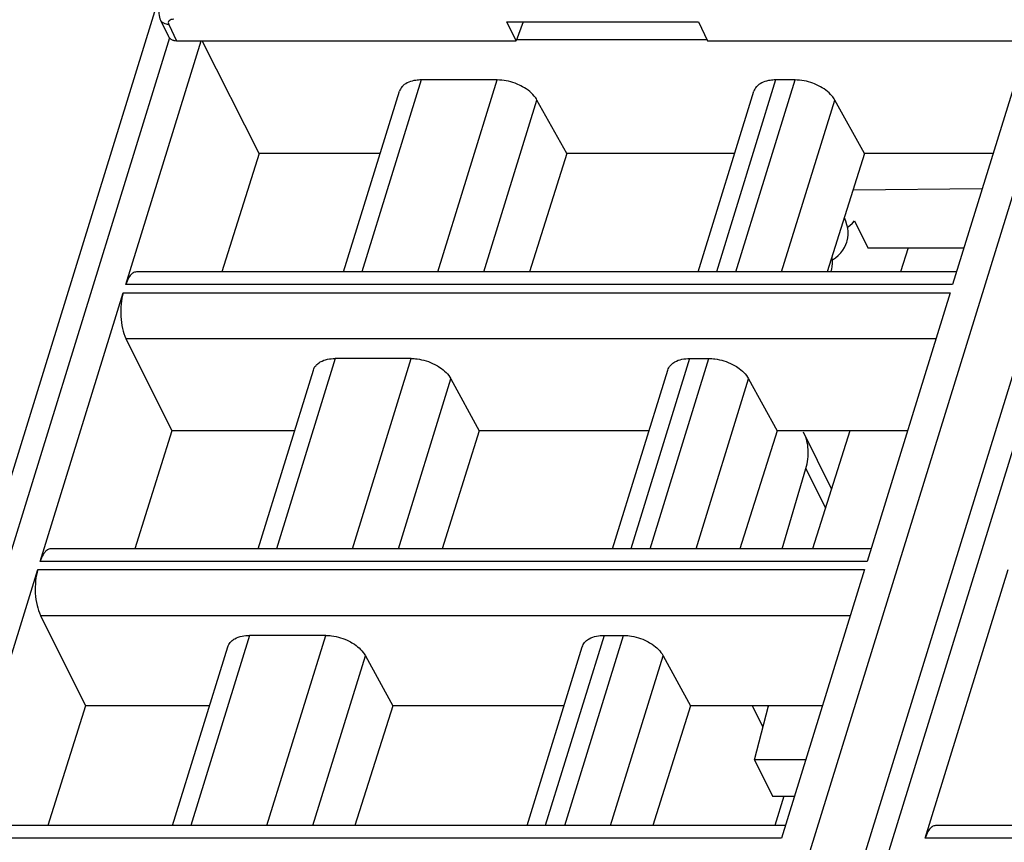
# Model space of a CAD drawing. Header units: millimetres. Extents: x 0 to 420, y 0 to 297.
# Tile 34 of 76: x 125 to 141, y 94 to 108. Entities that reach past the tile are written whole.
import ezdxf

# ---------------------------------------------------------------- set-up
doc = ezdxf.new("R2010")
doc.units = ezdxf.units.MM
doc.header["$LTSCALE"] = 23.1
doc.layers.get('0').update_dxf_attribs({"linetype": 'CONTINUOUS'})
doc.layers.add('1', color=7, linetype='CONTINUOUS')

msp = doc.modelspace()

# ---------------------------------------------------------------- linework, layer by layer
at = {"color": 7, "linetype": 'CONTINUOUS'}
for p, q in [((115.81301, 71.96999), (127.4976, 109.78134)), ((131.32307, 71.78917), (142.55025, 108.12034)), ((126.97203, 107.64487), (127.1006, 107.38286)), ((132.67868, 107.31573), (132.53048, 107.61774)), ((132.53048, 107.61774), (135.60068, 107.61774)), ((132.78979, 107.61774), (132.67868, 107.31573)), ((135.60068, 107.61774), (135.74888, 107.31573)), ((126.41539, 103.40511), (127.62386, 107.31573)), ((127.23103, 107.31573), (132.67868, 107.31573)), ((128.55643, 105.50565), (127.63947, 107.31573)), ((132.67868, 107.33487), (135.73949, 107.33487)), ((135.74888, 107.31573), (141.31989, 107.31573)), ((140.88734, 107.31573), (139.67886, 103.40511)), ((132.37408, 106.68591), (131.15436, 106.68591)), ((137.15131, 106.68591), (136.84037, 106.68591)), ((129.9098, 103.60692), (130.80512, 106.50419)), ((135.59581, 103.60692), (136.49114, 106.50419)), ((133.4887, 105.50565), (133.01126, 106.36394)), ((138.26593, 105.50565), (137.7885, 106.36394)), ((128.55643, 105.50565), (127.9584, 103.60692)), ((130.49655, 105.50565), (128.55643, 105.50565)), ((133.4887, 105.50565), (132.88998, 103.60692)), ((136.18256, 105.50565), (133.4887, 105.50565)), ((138.26593, 105.50565), (137.66722, 103.60692)), ((140.32798, 105.50565), (138.26593, 105.50565)), ((138.08229, 104.92324), (140.15559, 104.9478)), ((138.10585, 104.42962), (138.31958, 103.99408)), ((138.31958, 103.99408), (139.86087, 103.99408)), ((138.96611, 103.99408), (138.84286, 103.60692)), ((137.72501, 103.60692), (137.73375, 103.63134)), ((139.74122, 103.60692), (126.58457, 103.60692)), ((125.04368, 98.96626), (126.37504, 103.27454)), ((139.63851, 103.27454), (138.30715, 98.96626)), ((126.41806, 102.5401), (127.15584, 101.0588)), ((130.99363, 102.2188), (129.7739, 102.2188)), ((135.45993, 102.2188), (135.77087, 102.2188)), ((128.53809, 99.16806), (129.42409, 102.03516)), ((131.62977, 101.89343), (132.0865, 101.0588)), ((134.2241, 99.16806), (135.1101, 102.03516)), ((136.407, 101.89343), (136.86374, 101.0588)), ((127.15584, 101.0588), (126.56033, 99.16806)), ((129.12237, 101.0588), (127.15584, 101.0588)), ((132.0865, 101.0588), (131.49031, 99.16806)), ((134.80838, 101.0588), (132.0865, 101.0588)), ((136.86374, 101.0588), (136.26755, 99.16806)), ((138.9538, 101.0588), (136.86374, 101.0588)), ((137.73623, 100.13067), (137.28965, 101.0407)), ((138.03169, 101.0588), (137.42979, 99.16806)), ((136.94726, 99.16806), (137.32566, 100.45807)), ((138.36952, 99.16806), (125.21286, 99.16806)), ((123.67197, 94.5274), (125.00333, 98.83569)), ((138.2668, 98.83569), (136.93544, 94.5274)), ((139.2379, 94.5274), (140.56926, 98.83569)), ((125.04635, 98.10124), (125.76799, 96.65237)), ((129.62192, 97.77994), (128.40219, 97.77994)), ((134.08822, 97.77994), (134.39916, 97.77994)), ((127.16638, 94.72921), (128.05238, 97.59631)), ((132.85239, 94.72921), (133.73839, 97.59631)), ((130.25806, 97.45458), (130.69705, 96.65237)), ((135.0353, 97.45458), (135.47429, 96.65237)), ((125.76799, 96.65237), (125.16227, 94.72921)), ((127.76068, 96.65237), (125.76799, 96.65237)), ((130.69705, 96.65237), (130.09064, 94.72921)), ((133.44669, 96.65237), (130.69705, 96.65237)), ((135.47429, 96.65237), (134.86787, 94.72921)), ((137.59211, 96.65237), (135.47429, 96.65237)), ((136.63756, 96.30508), (136.46714, 96.65237)), ((136.50293, 95.78266), (136.72707, 96.65237)), ((136.50293, 95.78266), (136.78736, 95.20306)), ((137.32335, 95.78266), (136.50293, 95.78266)), ((136.78736, 95.20306), (137.14424, 95.20306)), ((136.97231, 95.20306), (136.82588, 94.72921)), ((136.99781, 94.72921), (123.84115, 94.72921)), ((152.56374, 94.72921), (139.40708, 94.72921))]:
    msp.add_line(p, q, dxfattribs=at)
at = {"color": 9, "linetype": 'CONTINUOUS'}
for p, q in [((130.50981, 72.04538), (141.87758, 108.83151)), ((127.10316, 107.57631), (127.23103, 107.31573)), ((142.70573, 107.43797), (131.75665, 72.00675)), ((127.11567, 107.3599), (116.20353, 72.04819)), ((131.15436, 106.68591), (130.20288, 103.60692)), ((131.4226, 103.60692), (132.37408, 106.68591)), ((136.84037, 106.68591), (135.88889, 103.60692)), ((136.19983, 103.60692), (137.15131, 106.68591)), ((132.15928, 103.60692), (133.01126, 106.36394)), ((136.93651, 103.60692), (137.7885, 106.36394)), ((139.67886, 103.40511), (126.41539, 103.40511)), ((126.37504, 103.27454), (139.63851, 103.27454)), ((126.41806, 102.5401), (139.41155, 102.5401)), ((129.77391, 102.2188), (128.83117, 99.16806)), ((130.05089, 99.16806), (130.99364, 102.2188)), ((135.45993, 102.2188), (134.51718, 99.16806)), ((134.82812, 99.16806), (135.77087, 102.2188)), ((130.78757, 99.16806), (131.62977, 101.89343)), ((135.5648, 99.16806), (136.407, 101.89343)), ((137.32566, 100.45807), (137.6379, 99.8218)), ((138.30715, 98.96626), (125.04368, 98.96626)), ((125.00333, 98.83569), (138.2668, 98.83569)), ((125.04635, 98.10124), (138.03984, 98.10124)), ((128.4022, 97.77994), (127.45946, 94.72921)), ((128.67918, 94.72921), (129.62193, 97.77994)), ((134.08822, 97.77994), (133.14547, 94.72921)), ((133.45642, 94.72921), (134.39916, 97.77994)), ((129.41586, 94.72921), (130.25806, 97.45458)), ((134.19309, 94.72921), (135.0353, 97.45458)), ((136.71358, 96.65237), (136.72242, 96.63435)), ((136.93544, 94.5274), (123.67197, 94.5274)), ((152.50137, 94.5274), (139.2379, 94.5274))]:
    msp.add_line(p, q, dxfattribs=at)
at = {"color": 7, "linetype": 'CONTINUOUS'}
for points in [[(126.95395, 107.82455), (126.9501, 107.80854), (126.94601, 107.78012), (126.9453, 107.75098), (126.94806, 107.72149), (126.9543, 107.69212), (126.96392, 107.66344), (126.97269, 107.6438)], [(137.98222, 104.0852), (137.98861, 104.10773), (137.99806, 104.15471), (138.00274, 104.20414), (138.00221, 104.2562), (137.99601, 104.31028), (137.98403, 104.36507), (137.96628, 104.42023), (137.9427, 104.47566), (137.94173, 104.47749)], [(137.99283, 104.32481), (138.03024, 104.35342), (138.07082, 104.39071), (138.10585, 104.42962)], [(137.7513, 103.79957), (137.79893, 103.83246), (137.84418, 103.87054), (137.88386, 103.91145), (137.91796, 103.95495), (137.94636, 104.0007), (137.96863, 104.04743), (137.98252, 104.08616)], [(137.73349, 103.6305), (137.73958, 103.65206), (137.74843, 103.69628), (137.75277, 103.74243), (137.75231, 103.79055), (137.74675, 103.84014), (137.74433, 103.85147)]]:
    msp.add_lwpolyline(points, dxfattribs=at)
at = {"color": 9, "linetype": 'CONTINUOUS'}
msp.add_arc((127.0659, 107.69033), 0.10418, 206.210623, 221.547049, dxfattribs=at)
for points, knots in [([(127.10316, 107.57631), (127.09159, 107.57631), (127.05002, 107.57964), (127.00804, 107.59858), (126.98793, 107.62123)], [0, 0, 0, 0, 0.27643949, 1, 1, 1, 1]), ([(127.18528, 107.65918), (127.1705, 107.6592), (127.14363, 107.65605), (127.10942, 107.63899), (127.0928, 107.60775), (127.09842, 107.58598), (127.10316, 107.57631)], [0, 0, 0, 0, 0.31096228, 0.5624428, 0.7733345, 1, 1, 1, 1])]:
    msp.add_open_spline(points, degree=3, knots=knots, dxfattribs=at)
at = {"color": 7, "linetype": 'CONTINUOUS'}
for points in [[(127.1006, 107.38287), (127.10471, 107.37451), (127.11004, 107.36666), (127.11626, 107.35972)], [(126.58457, 103.60691), (126.57444, 103.6069), (126.5642, 103.60516), (126.55459, 103.60196)], [(125.21286, 99.16806), (125.20273, 99.16805), (125.19249, 99.16631), (125.18288, 99.16311)], [(139.40708, 94.7292), (139.39695, 94.7292), (139.38671, 94.72746), (139.37711, 94.72426)]]:
    msp.add_open_spline(points, degree=3, dxfattribs=at)
for points, knots in [([(127.11626, 107.35972), (127.11976, 107.35581), (127.13565, 107.34053), (127.1558, 107.33004), (127.17169, 107.32478)], [0, 0, 0, 0, 0.23864209, 1, 1, 1, 1]), ([(127.17169, 107.32478), (127.17625, 107.32326), (127.19558, 107.31782), (127.21578, 107.31573), (127.23103, 107.31573)], [0, 0, 0, 0, 0.23977868, 1, 1, 1, 1]), ([(131.15436, 106.68591), (131.12468, 106.68591), (131.0221, 106.67955), (130.91565, 106.64346), (130.86183, 106.59293)], [0, 0, 0, 0, 0.28674265, 1, 1, 1, 1]), ([(132.75159, 106.59293), (132.72208, 106.60784), (132.60257, 106.65962), (132.47124, 106.68591), (132.37408, 106.68591)], [0, 0, 0, 0, 0.25386908, 1, 1, 1, 1]), ([(136.84037, 106.68591), (136.8107, 106.68591), (136.70812, 106.67955), (136.60166, 106.64346), (136.54785, 106.59293)], [0, 0, 0, 0, 0.28674265, 1, 1, 1, 1]), ([(137.52883, 106.59293), (137.49932, 106.60784), (137.3798, 106.65962), (137.24848, 106.68591), (137.15131, 106.68591)], [0, 0, 0, 0, 0.25386908, 1, 1, 1, 1]), ([(130.86183, 106.59293), (130.85514, 106.58665), (130.83078, 106.56105), (130.81282, 106.52918), (130.8051, 106.5042)], [0, 0, 0, 0, 0.2596683, 1, 1, 1, 1]), ([(133.01126, 106.36394), (132.99866, 106.38659), (132.93118, 106.4822), (132.83234, 106.55213), (132.75159, 106.59293)], [0, 0, 0, 0, 0.22267824, 1, 1, 1, 1]), ([(136.54785, 106.59293), (136.54116, 106.58665), (136.5168, 106.56105), (136.49884, 106.52918), (136.49111, 106.5042)], [0, 0, 0, 0, 0.2596683, 1, 1, 1, 1]), ([(137.7885, 106.36394), (137.7759, 106.38659), (137.70841, 106.4822), (137.60957, 106.55213), (137.52883, 106.59293)], [0, 0, 0, 0, 0.22267824, 1, 1, 1, 1]), ([(126.51827, 103.58197), (126.4946, 103.5636), (126.45223, 103.5067), (126.42689, 103.44232), (126.41539, 103.40511)], [0, 0, 0, 0, 0.43482843, 1, 1, 1, 1]), ([(126.55459, 103.60196), (126.54492, 103.59874), (126.5324, 103.59232), (126.52116, 103.58422), (126.51827, 103.58197)], [0, 0, 0, 0, 0.73565098, 1, 1, 1, 1]), ([(126.37504, 103.27454), (126.35703, 103.21627), (126.33415, 103.08924), (126.33177, 102.96063), (126.33569, 102.8936)], [0, 0, 0, 0, 0.47596307, 1, 1, 1, 1]), ([(126.33569, 102.8936), (126.33952, 102.8283), (126.35569, 102.70737), (126.39303, 102.59035), (126.41806, 102.5401)], [0, 0, 0, 0, 0.53816872, 1, 1, 1, 1]), ([(129.48108, 102.12483), (129.49753, 102.14039), (129.58326, 102.20116), (129.69258, 102.2188), (129.7739, 102.2188)], [0, 0, 0, 0, 0.21777869, 1, 1, 1, 1]), ([(130.99363, 102.2188), (131.02516, 102.2188), (131.15529, 102.20988), (131.28296, 102.16978), (131.37085, 102.12483)], [0, 0, 0, 0, 0.24204309, 1, 1, 1, 1]), ([(135.1671, 102.12483), (135.18354, 102.14039), (135.26927, 102.20116), (135.3786, 102.2188), (135.45991, 102.2188)], [0, 0, 0, 0, 0.21777869, 1, 1, 1, 1]), ([(135.77087, 102.2188), (135.80239, 102.2188), (135.93253, 102.20988), (136.0602, 102.16978), (136.14809, 102.12483)], [0, 0, 0, 0, 0.24204309, 1, 1, 1, 1]), ([(129.42408, 102.03516), (129.43188, 102.06038), (129.44989, 102.09257), (129.47437, 102.11848), (129.48108, 102.12483)], [0, 0, 0, 0, 0.7407559, 1, 1, 1, 1]), ([(131.37085, 102.12483), (131.39948, 102.11018), (131.49976, 102.05138), (131.58923, 101.9675), (131.62978, 101.89342)], [0, 0, 0, 0, 0.27579327, 1, 1, 1, 1]), ([(135.1101, 102.03516), (135.11789, 102.06038), (135.13591, 102.09257), (135.16039, 102.11848), (135.1671, 102.12483)], [0, 0, 0, 0, 0.7407559, 1, 1, 1, 1]), ([(136.14809, 102.12483), (136.17672, 102.11018), (136.27699, 102.05138), (136.36647, 101.9675), (136.40701, 101.89342)], [0, 0, 0, 0, 0.27579327, 1, 1, 1, 1]), ([(137.32518, 100.4562), (137.35408, 100.55471), (137.38201, 100.7559), (137.33195, 100.95452), (137.28963, 101.04068)], [0, 0, 0, 0, 0.51676364, 1, 1, 1, 1]), ([(125.14656, 99.14312), (125.12289, 99.12475), (125.08052, 99.06784), (125.05518, 99.00347), (125.04368, 98.96626)], [0, 0, 0, 0, 0.43482843, 1, 1, 1, 1]), ([(125.18288, 99.16311), (125.17322, 99.15989), (125.16069, 99.15347), (125.14946, 99.14537), (125.14656, 99.14312)], [0, 0, 0, 0, 0.73565098, 1, 1, 1, 1]), ([(125.00333, 98.83569), (124.98532, 98.77742), (124.96244, 98.65039), (124.96006, 98.52178), (124.96398, 98.45475)], [0, 0, 0, 0, 0.47596307, 1, 1, 1, 1]), ([(124.96398, 98.45475), (124.96781, 98.38944), (124.98398, 98.26852), (125.02132, 98.15149), (125.04635, 98.10124)], [0, 0, 0, 0, 0.53816872, 1, 1, 1, 1]), ([(128.10937, 97.68598), (128.12582, 97.70154), (128.21155, 97.76231), (128.32087, 97.77994), (128.40219, 97.77994)], [0, 0, 0, 0, 0.21777869, 1, 1, 1, 1]), ([(129.62192, 97.77994), (129.65345, 97.77994), (129.78358, 97.77103), (129.91125, 97.73093), (129.99914, 97.68598)], [0, 0, 0, 0, 0.24204309, 1, 1, 1, 1]), ([(133.79539, 97.68598), (133.81183, 97.70154), (133.89757, 97.76231), (134.00689, 97.77994), (134.08821, 97.77994)], [0, 0, 0, 0, 0.21777869, 1, 1, 1, 1]), ([(134.39916, 97.77994), (134.43068, 97.77994), (134.56082, 97.77103), (134.68849, 97.73093), (134.77638, 97.68598)], [0, 0, 0, 0, 0.24204309, 1, 1, 1, 1]), ([(128.05237, 97.59631), (128.06017, 97.62153), (128.07818, 97.65372), (128.10266, 97.67963), (128.10937, 97.68598)], [0, 0, 0, 0, 0.7407559, 1, 1, 1, 1]), ([(129.99914, 97.68598), (130.02777, 97.67133), (130.12805, 97.61253), (130.21753, 97.52865), (130.25807, 97.45456)], [0, 0, 0, 0, 0.27579327, 1, 1, 1, 1]), ([(133.73839, 97.59631), (133.74618, 97.62153), (133.7642, 97.65372), (133.78868, 97.67963), (133.79539, 97.68598)], [0, 0, 0, 0, 0.7407559, 1, 1, 1, 1]), ([(134.77638, 97.68598), (134.80501, 97.67133), (134.90528, 97.61253), (134.99476, 97.52865), (135.0353, 97.45456)], [0, 0, 0, 0, 0.27579327, 1, 1, 1, 1]), ([(139.34078, 94.70427), (139.31711, 94.68589), (139.27474, 94.62899), (139.2494, 94.56462), (139.2379, 94.5274)], [0, 0, 0, 0, 0.43482843, 1, 1, 1, 1]), ([(139.37711, 94.72426), (139.36744, 94.72103), (139.35491, 94.71462), (139.34368, 94.70652), (139.34078, 94.70427)], [0, 0, 0, 0, 0.73565098, 1, 1, 1, 1])]:
    msp.add_open_spline(points, degree=3, knots=knots, dxfattribs=at)
at = {"layer": '1', "color": 1, "linetype": 'CONTINUOUS'}
msp.add_line((136.63756, 96.30508), (136.46714, 96.65237), dxfattribs=at)

doc.saveas('drawing.dxf')
